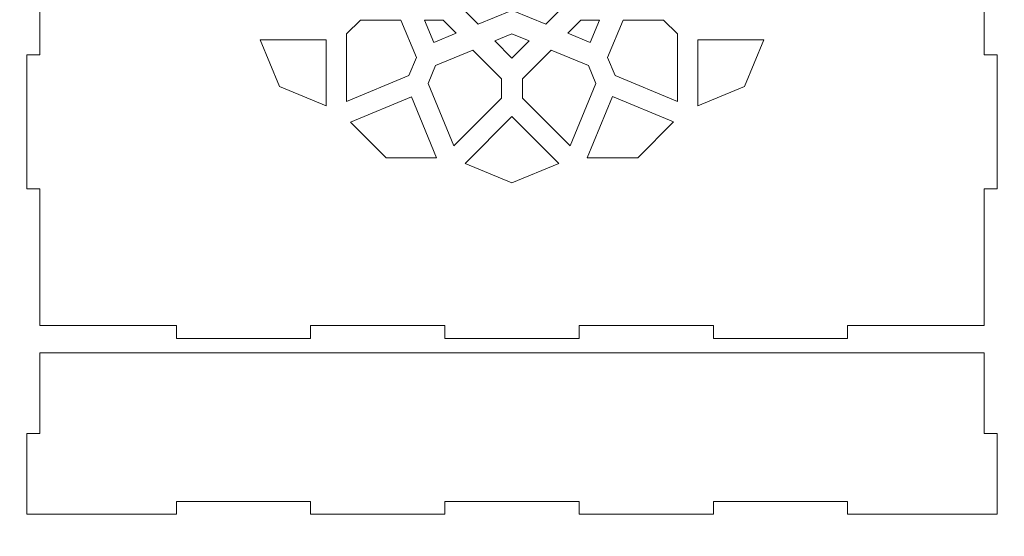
# Model space of a CAD drawing. Header units: centimetres. Extents: x -105 to 112, y -140 to 143.
# Tile 26 of 90: x -8 to 16, y -115 to -102. Entities that reach past the tile are written whole.
import ezdxf

# ---------------------------------------------------------------- set-up
doc = ezdxf.new("R2010")
doc.units = ezdxf.units.CM
doc.header["$MEASUREMENT"] = 0
doc.layers.add('Layer 1', color=7, linetype='Continuous')

msp = doc.modelspace()

# ---------------------------------------------------------------- linework, layer by layer
at = {"layer": 'Layer 1', "color": 240, "lineweight": 211}
msp.add_open_spline([(-100.73824, -37.30038), (-100.73824, -37.30038), (27.42324, -37.30038), (27.42324, -37.30038), (27.42324, -37.30038), (29.71918, -37.30038), (31.59804, -39.17888), (31.59804, -41.47518), (31.59804, -41.47518), (31.59804, -41.47518), (31.59804, -119.18666), (31.59804, -119.18666), (31.59804, -119.18666), (31.59804, -121.48289), (29.71918, -123.36182), (27.42324, -123.36182), (27.42324, -123.36182), (27.42324, -123.36182), (-100.73824, -123.36182), (-100.73824, -123.36182), (-100.73824, -123.36182), (-103.0344, -123.36182), (-104.91305, -121.48289), (-104.91305, -119.18666), (-104.91305, -119.18666), (-104.91305, -119.18666), (-104.91305, -41.47518), (-104.91305, -41.47518), (-104.91305, -41.47518), (-104.91305, -39.17888), (-103.0344, -37.30038), (-100.73824, -37.30038)], degree=3, knots=[0, 0, 0, 0, 0.11111111, 0.11111111, 0.11111111, 0.11111111, 0.22222222, 0.22222222, 0.22222222, 0.22222222, 0.33333333, 0.33333333, 0.33333333, 0.33333333, 0.44444444, 0.44444444, 0.44444444, 0.44444444, 0.55555556, 0.55555556, 0.55555556, 0.55555556, 0.66666667, 0.66666667, 0.66666667, 0.66666667, 0.77777778, 0.77777778, 0.77777778, 0.77777778, 1, 1, 1, 1], dxfattribs=at)
at = {"layer": 'Layer 1', "color": 250, "lineweight": 9}
for points, knots in [([(15.32682, -90.07702), (15.32682, -90.07702), (15.63673, -90.07702), (15.63673, -90.07702), (15.63673, -90.07702), (15.63673, -90.07702), (15.63673, -93.31792), (15.63673, -93.31792), (15.63673, -93.31792), (15.63673, -93.31792), (15.32682, -93.31792), (15.32682, -93.31792), (15.32682, -93.31792), (15.32682, -93.31792), (15.32682, -96.55883), (15.32682, -96.55883), (15.32682, -96.55883), (15.32682, -96.55883), (15.63673, -96.55883), (15.63673, -96.55883), (15.63673, -96.55883), (15.63673, -96.55883), (15.63673, -99.80011), (15.63673, -99.80011), (15.63673, -99.80011), (15.63673, -99.80011), (15.32682, -99.80011), (15.32682, -99.80011), (15.32682, -99.80011), (15.32682, -99.80011), (15.32682, -103.0412), (15.32682, -103.0412), (15.32682, -103.0412), (15.32682, -103.0412), (15.63673, -103.0412), (15.63673, -103.0412), (15.63673, -103.0412), (15.63673, -103.0412), (15.63673, -106.28213), (15.63673, -106.28213), (15.63673, -106.28213), (15.63673, -106.28213), (15.32682, -106.28213), (15.32682, -106.28213), (15.32682, -106.28213), (15.32682, -106.28213), (15.32682, -109.58165), (15.32682, -109.58165), (15.32682, -109.58165), (15.32682, -109.58165), (12.02742, -109.58165), (12.02742, -109.58165), (12.02742, -109.58165), (12.02742, -109.58165), (12.02742, -109.89139), (12.02742, -109.89139), (12.02742, -109.89139), (12.02742, -109.89139), (8.78633, -109.89139), (8.78633, -109.89139), (8.78633, -109.89139), (8.78633, -109.89139), (8.78633, -109.58165), (8.78633, -109.58165), (8.78633, -109.58165), (8.78633, -109.58165), (5.54542, -109.58165), (5.54542, -109.58165), (5.54542, -109.58165), (5.54542, -109.58165), (5.54542, -109.89139), (5.54542, -109.89139), (5.54542, -109.89139), (5.54542, -109.89139), (2.30451, -109.89139), (2.30451, -109.89139), (2.30451, -109.89139), (2.30451, -109.89139), (2.30451, -109.58165), (2.30451, -109.58165), (2.30451, -109.58165), (2.30451, -109.58165), (-0.93676, -109.58165), (-0.93676, -109.58165), (-0.93676, -109.58165), (-0.93676, -109.58165), (-0.93676, -109.89139), (-0.93676, -109.89139), (-0.93676, -109.89139), (-0.93676, -109.89139), (-4.17786, -109.89139), (-4.17786, -109.89139), (-4.17786, -109.89139), (-4.17786, -109.89139), (-4.17786, -109.58165), (-4.17786, -109.58165), (-4.17786, -109.58165), (-4.17786, -109.58165), (-7.47708, -109.58165), (-7.47708, -109.58165), (-7.47708, -109.58165), (-7.47708, -109.58165), (-7.47708, -106.28213), (-7.47708, -106.28213), (-7.47708, -106.28213), (-7.47708, -106.28213), (-7.78716, -106.28213), (-7.78716, -106.28213), (-7.78716, -106.28213), (-7.78716, -106.28213), (-7.78716, -103.0412), (-7.78716, -103.0412), (-7.78716, -103.0412), (-7.78716, -103.0412), (-7.47708, -103.0412), (-7.47708, -103.0412), (-7.47708, -103.0412), (-7.47708, -103.0412), (-7.47708, -99.80011), (-7.47708, -99.80011), (-7.47708, -99.80011), (-7.47708, -99.80011), (-7.78716, -99.80011), (-7.78716, -99.80011), (-7.78716, -99.80011), (-7.78716, -99.80011), (-7.78716, -96.55883), (-7.78716, -96.55883), (-7.78716, -96.55883), (-7.78716, -96.55883), (-7.47708, -96.55883), (-7.47708, -96.55883), (-7.47708, -96.55883), (-7.47708, -96.55883), (-7.47708, -93.31792), (-7.47708, -93.31792), (-7.47708, -93.31792), (-7.47708, -93.31792), (-7.78716, -93.31792), (-7.78716, -93.31792), (-7.78716, -93.31792), (-7.78716, -93.31792), (-7.78716, -90.07702), (-7.78716, -90.07702), (-7.78716, -90.07702), (-7.78716, -90.07702), (-7.47708, -90.07702), (-7.47708, -90.07702), (-7.47708, -90.07702), (-7.47708, -90.07702), (-7.47708, -86.77743), (-7.47708, -86.77743), (-7.47708, -86.77743), (-7.47708, -86.77743), (-4.17786, -86.77743), (-4.17786, -86.77743), (-4.17786, -86.77743), (-4.17786, -86.77743), (-4.17786, -86.46771), (-4.17786, -86.46771), (-4.17786, -86.46771), (-4.17786, -86.46771), (-0.93676, -86.46771), (-0.93676, -86.46771), (-0.93676, -86.46771), (-0.93676, -86.46771), (-0.93676, -86.77743), (-0.93676, -86.77743), (-0.93676, -86.77743), (-0.93676, -86.77743), (2.30451, -86.77743), (2.30451, -86.77743), (2.30451, -86.77743), (2.30451, -86.77743), (2.30451, -86.46771), (2.30451, -86.46771), (2.30451, -86.46771), (2.30451, -86.46771), (5.54542, -86.46771), (5.54542, -86.46771), (5.54542, -86.46771), (5.54542, -86.46771), (5.54542, -86.77743), (5.54542, -86.77743), (5.54542, -86.77743), (5.54542, -86.77743), (8.78633, -86.77743), (8.78633, -86.77743), (8.78633, -86.77743), (8.78633, -86.77743), (8.78633, -86.46771), (8.78633, -86.46771), (8.78633, -86.46771), (8.78633, -86.46771), (12.02742, -86.46771), (12.02742, -86.46771), (12.02742, -86.46771), (12.02742, -86.46771), (12.02742, -86.77743), (12.02742, -86.77743), (12.02742, -86.77743), (12.02742, -86.77743), (15.32682, -86.77743), (15.32682, -86.77743), (15.32682, -86.77743), (15.32682, -86.77743), (15.32682, -90.07702), (15.32682, -90.07702)], [0, 0, 0, 0, 0.01886792, 0.01886792, 0.01886792, 0.01886792, 0.03773585, 0.03773585, 0.03773585, 0.03773585, 0.05660377, 0.05660377, 0.05660377, 0.05660377, 0.0754717, 0.0754717, 0.0754717, 0.0754717, 0.09433962, 0.09433962, 0.09433962, 0.09433962, 0.11320755, 0.11320755, 0.11320755, 0.11320755, 0.13207547, 0.13207547, 0.13207547, 0.13207547, 0.1509434, 0.1509434, 0.1509434, 0.1509434, 0.16981132, 0.16981132, 0.16981132, 0.16981132, 0.18867925, 0.18867925, 0.18867925, 0.18867925, 0.20754717, 0.20754717, 0.20754717, 0.20754717, 0.22641509, 0.22641509, 0.22641509, 0.22641509, 0.24528302, 0.24528302, 0.24528302, 0.24528302, 0.26415094, 0.26415094, 0.26415094, 0.26415094, 0.28301887, 0.28301887, 0.28301887, 0.28301887, 0.30188679, 0.30188679, 0.30188679, 0.30188679, 0.32075472, 0.32075472, 0.32075472, 0.32075472, 0.33962264, 0.33962264, 0.33962264, 0.33962264, 0.35849057, 0.35849057, 0.35849057, 0.35849057, 0.37735849, 0.37735849, 0.37735849, 0.37735849, 0.39622642, 0.39622642, 0.39622642, 0.39622642, 0.41509434, 0.41509434, 0.41509434, 0.41509434, 0.43396226, 0.43396226, 0.43396226, 0.43396226, 0.45283019, 0.45283019, 0.45283019, 0.45283019, 0.47169811, 0.47169811, 0.47169811, 0.47169811, 0.49056604, 0.49056604, 0.49056604, 0.49056604, 0.50943396, 0.50943396, 0.50943396, 0.50943396, 0.52830189, 0.52830189, 0.52830189, 0.52830189, 0.54716981, 0.54716981, 0.54716981, 0.54716981, 0.56603774, 0.56603774, 0.56603774, 0.56603774, 0.58490566, 0.58490566, 0.58490566, 0.58490566, 0.60377358, 0.60377358, 0.60377358, 0.60377358, 0.62264151, 0.62264151, 0.62264151, 0.62264151, 0.64150943, 0.64150943, 0.64150943, 0.64150943, 0.66037736, 0.66037736, 0.66037736, 0.66037736, 0.67924528, 0.67924528, 0.67924528, 0.67924528, 0.69811321, 0.69811321, 0.69811321, 0.69811321, 0.71698113, 0.71698113, 0.71698113, 0.71698113, 0.73584906, 0.73584906, 0.73584906, 0.73584906, 0.75471698, 0.75471698, 0.75471698, 0.75471698, 0.77358491, 0.77358491, 0.77358491, 0.77358491, 0.79245283, 0.79245283, 0.79245283, 0.79245283, 0.81132075, 0.81132075, 0.81132075, 0.81132075, 0.83018868, 0.83018868, 0.83018868, 0.83018868, 0.8490566, 0.8490566, 0.8490566, 0.8490566, 0.86792453, 0.86792453, 0.86792453, 0.86792453, 0.88679245, 0.88679245, 0.88679245, 0.88679245, 0.90566038, 0.90566038, 0.90566038, 0.90566038, 0.9245283, 0.9245283, 0.9245283, 0.9245283, 0.94339623, 0.94339623, 0.94339623, 0.94339623, 0.96226415, 0.96226415, 0.96226415, 0.96226415, 1, 1, 1, 1]), ([(-0.93676, -114.14019), (-0.93676, -114.14019), (-0.93676, -113.83045), (-0.93676, -113.83045), (-0.93676, -113.83045), (-0.93676, -113.83045), (-4.17786, -113.83045), (-4.17786, -113.83045), (-4.17786, -113.83045), (-4.17786, -113.83045), (-4.17786, -114.14019), (-4.17786, -114.14019), (-4.17786, -114.14019), (-4.17786, -114.14019), (-7.78716, -114.14019), (-7.78716, -114.14019), (-7.78716, -114.14019), (-7.78716, -114.14019), (-7.78716, -112.19109), (-7.78716, -112.19109), (-7.78716, -112.19109), (-7.78716, -112.19109), (-7.47726, -112.19109), (-7.47726, -112.19109), (-7.47726, -112.19109), (-7.47726, -112.19109), (-7.47726, -110.242), (-7.47726, -110.242), (-7.47726, -110.242), (-7.47726, -110.242), (15.32682, -110.242), (15.32682, -110.242), (15.32682, -110.242), (15.32682, -110.242), (15.32682, -112.19109), (15.32682, -112.19109), (15.32682, -112.19109), (15.32682, -112.19109), (15.63673, -112.19109), (15.63673, -112.19109), (15.63673, -112.19109), (15.63673, -112.19109), (15.63673, -114.14019), (15.63673, -114.14019), (15.63673, -114.14019), (15.63673, -114.14019), (12.02742, -114.14019), (12.02742, -114.14019), (12.02742, -114.14019), (12.02742, -114.14019), (12.02742, -113.83045), (12.02742, -113.83045), (12.02742, -113.83045), (12.02742, -113.83045), (8.78633, -113.83045), (8.78633, -113.83045), (8.78633, -113.83045), (8.78633, -113.83045), (8.78633, -114.14019), (8.78633, -114.14019), (8.78633, -114.14019), (8.78633, -114.14019), (5.54542, -114.14019), (5.54542, -114.14019), (5.54542, -114.14019), (5.54542, -114.14019), (5.54542, -113.83045), (5.54542, -113.83045), (5.54542, -113.83045), (5.54542, -113.83045), (2.30451, -113.83045), (2.30451, -113.83045), (2.30451, -113.83045), (2.30451, -113.83045), (2.30451, -114.14019), (2.30451, -114.14019), (2.30451, -114.14019), (2.30451, -114.14019), (-0.93676, -114.14019), (-0.93676, -114.14019)], [0, 0, 0, 0, 0.04761905, 0.04761905, 0.04761905, 0.04761905, 0.0952381, 0.0952381, 0.0952381, 0.0952381, 0.14285714, 0.14285714, 0.14285714, 0.14285714, 0.19047619, 0.19047619, 0.19047619, 0.19047619, 0.23809524, 0.23809524, 0.23809524, 0.23809524, 0.28571429, 0.28571429, 0.28571429, 0.28571429, 0.33333333, 0.33333333, 0.33333333, 0.33333333, 0.38095238, 0.38095238, 0.38095238, 0.38095238, 0.42857143, 0.42857143, 0.42857143, 0.42857143, 0.47619048, 0.47619048, 0.47619048, 0.47619048, 0.52380952, 0.52380952, 0.52380952, 0.52380952, 0.57142857, 0.57142857, 0.57142857, 0.57142857, 0.61904762, 0.61904762, 0.61904762, 0.61904762, 0.66666667, 0.66666667, 0.66666667, 0.66666667, 0.71428571, 0.71428571, 0.71428571, 0.71428571, 0.76190476, 0.76190476, 0.76190476, 0.76190476, 0.80952381, 0.80952381, 0.80952381, 0.80952381, 0.85714286, 0.85714286, 0.85714286, 0.85714286, 0.9047619, 0.9047619, 0.9047619, 0.9047619, 1, 1, 1, 1])]:
    msp.add_open_spline(points, degree=3, knots=knots, dxfattribs=at)
at = {"layer": 'Layer 1', "color": 142, "lineweight": 9}
for points, knots in [([(2.56773, -101.76126), (2.56773, -101.76126), (3.23967, -101.76126), (3.23967, -101.76126), (3.23967, -101.76126), (3.23967, -101.76126), (3.92469, -101.07478), (3.92469, -101.07478), (3.92469, -101.07478), (3.92469, -101.07478), (4.60989, -101.76126), (4.60989, -101.76126), (4.60989, -101.76126), (4.60989, -101.76126), (5.28238, -101.76126), (5.28238, -101.76126), (5.28238, -101.76126), (5.28238, -101.76126), (4.74323, -102.30132), (4.74323, -102.30132), (4.74323, -102.30132), (4.74323, -102.30132), (3.95648, -101.9747), (3.95648, -101.9747), (3.95648, -101.9747), (3.95648, -101.9747), (3.92469, -101.98778), (3.92469, -101.98778), (3.92469, -101.98778), (3.92469, -101.98778), (3.89308, -101.9747), (3.89308, -101.9747), (3.89308, -101.9747), (3.89308, -101.9747), (3.1067, -102.30132), (3.1067, -102.30132), (3.1067, -102.30132), (3.1067, -102.30132), (2.56773, -101.76126), (2.56773, -101.76126), (2.56773, -101.76126), (2.56773, -101.76126), (2.56773, -101.76126), (2.56773, -101.76126)], [0, 0, 0, 0, 0.08333333, 0.08333333, 0.08333333, 0.08333333, 0.16666667, 0.16666667, 0.16666667, 0.16666667, 0.25, 0.25, 0.25, 0.25, 0.33333333, 0.33333333, 0.33333333, 0.33333333, 0.41666667, 0.41666667, 0.41666667, 0.41666667, 0.5, 0.5, 0.5, 0.5, 0.58333333, 0.58333333, 0.58333333, 0.58333333, 0.66666667, 0.66666667, 0.66666667, 0.66666667, 0.75, 0.75, 0.75, 0.75, 0.83333333, 0.83333333, 0.83333333, 0.83333333, 1, 1, 1, 1]), ([(1.43456, -103.54239), (1.43456, -103.54239), (-0.06754, -104.16619), (-0.06754, -104.16619), (-0.06754, -104.16619), (-0.06754, -104.16619), (-0.06754, -102.53692), (-0.06754, -102.53692), (-0.06754, -102.53692), (-0.06754, -102.53692), (0.26543, -102.20304), (0.26543, -102.20304), (0.26543, -102.20304), (0.26543, -102.20304), (1.24146, -102.20304), (1.24146, -102.20304), (1.24146, -102.20304), (1.24146, -102.20304), (1.61513, -103.10641), (1.61513, -103.10641), (1.61513, -103.10641), (1.61513, -103.10641), (1.43456, -103.54239), (1.43456, -103.54239), (1.43456, -103.54239), (1.43456, -103.54239), (1.43456, -103.54239), (1.43456, -103.54239)], [0, 0, 0, 0, 0.125, 0.125, 0.125, 0.125, 0.25, 0.25, 0.25, 0.25, 0.375, 0.375, 0.375, 0.375, 0.5, 0.5, 0.5, 0.5, 0.625, 0.625, 0.625, 0.625, 0.75, 0.75, 0.75, 0.75, 1, 1, 1, 1]), ([(2.57826, -102.52039), (2.57826, -102.52039), (2.03748, -102.74474), (2.03748, -102.74474), (2.03748, -102.74474), (2.03748, -102.74474), (1.81331, -102.20304), (1.81331, -102.20304), (1.81331, -102.20304), (1.81331, -102.20304), (2.26146, -102.20304), (2.26146, -102.20304), (2.26146, -102.20304), (2.26146, -102.20304), (2.57826, -102.52039), (2.57826, -102.52039), (2.57826, -102.52039), (2.57826, -102.52039), (2.57826, -102.52039), (2.57826, -102.52039)], [0, 0, 0, 0, 0.16666667, 0.16666667, 0.16666667, 0.16666667, 0.33333333, 0.33333333, 0.33333333, 0.33333333, 0.5, 0.5, 0.5, 0.5, 0.66666667, 0.66666667, 0.66666667, 0.66666667, 1, 1, 1, 1]), ([(6.03625, -102.20304), (6.03625, -102.20304), (5.81245, -102.74474), (5.81245, -102.74474), (5.81245, -102.74474), (5.81245, -102.74474), (5.27166, -102.52039), (5.27166, -102.52039), (5.27166, -102.52039), (5.27166, -102.52039), (5.58811, -102.20304), (5.58811, -102.20304), (5.58811, -102.20304), (5.58811, -102.20304), (6.03625, -102.20304), (6.03625, -102.20304), (6.03625, -102.20304), (6.03625, -102.20304), (6.03625, -102.20304), (6.03625, -102.20304)], [0, 0, 0, 0, 0.16666667, 0.16666667, 0.16666667, 0.16666667, 0.33333333, 0.33333333, 0.33333333, 0.33333333, 0.5, 0.5, 0.5, 0.5, 0.66666667, 0.66666667, 0.66666667, 0.66666667, 1, 1, 1, 1]), ([(6.60846, -102.20304), (6.60846, -102.20304), (6.2348, -103.10641), (6.2348, -103.10641), (6.2348, -103.10641), (6.2348, -103.10641), (6.415, -103.54239), (6.415, -103.54239), (6.415, -103.54239), (6.415, -103.54239), (7.91711, -104.16619), (7.91711, -104.16619), (7.91711, -104.16619), (7.91711, -104.16619), (7.91711, -102.53692), (7.91711, -102.53692), (7.91711, -102.53692), (7.91711, -102.53692), (7.58413, -102.20304), (7.58413, -102.20304), (7.58413, -102.20304), (7.58413, -102.20304), (6.60846, -102.20304), (6.60846, -102.20304), (6.60846, -102.20304), (6.60846, -102.20304), (6.60846, -102.20304), (6.60846, -102.20304)], [0, 0, 0, 0, 0.125, 0.125, 0.125, 0.125, 0.25, 0.25, 0.25, 0.25, 0.375, 0.375, 0.375, 0.375, 0.5, 0.5, 0.5, 0.5, 0.625, 0.625, 0.625, 0.625, 0.75, 0.75, 0.75, 0.75, 1, 1, 1, 1]), ([(-2.15349, -102.67807), (-2.15349, -102.67807), (-0.56528, -102.67807), (-0.56528, -102.67807), (-0.56528, -102.67807), (-0.56528, -102.67807), (-0.56528, -104.26919), (-0.56528, -104.26919), (-0.56528, -104.26919), (-0.56528, -104.26919), (-1.68827, -103.80342), (-1.68827, -103.80342), (-1.68827, -103.80342), (-1.68827, -103.80342), (-2.15349, -102.67807), (-2.15349, -102.67807), (-2.15349, -102.67807), (-2.15349, -102.67807), (-2.15349, -102.67807), (-2.15349, -102.67807)], [0, 0, 0, 0, 0.16666667, 0.16666667, 0.16666667, 0.16666667, 0.33333333, 0.33333333, 0.33333333, 0.33333333, 0.5, 0.5, 0.5, 0.5, 0.66666667, 0.66666667, 0.66666667, 0.66666667, 1, 1, 1, 1]), ([(3.51106, -102.70641), (3.51106, -102.70641), (3.92469, -102.53456), (3.92469, -102.53456), (3.92469, -102.53456), (3.92469, -102.53456), (4.33905, -102.70641), (4.33905, -102.70641), (4.33905, -102.70641), (4.33905, -102.70641), (3.92469, -103.12113), (3.92469, -103.12113), (3.92469, -103.12113), (3.92469, -103.12113), (3.51106, -102.70641), (3.51106, -102.70641), (3.51106, -102.70641), (3.51106, -102.70641), (3.51106, -102.70641), (3.51106, -102.70641)], [0, 0, 0, 0, 0.16666667, 0.16666667, 0.16666667, 0.16666667, 0.33333333, 0.33333333, 0.33333333, 0.33333333, 0.5, 0.5, 0.5, 0.5, 0.66666667, 0.66666667, 0.66666667, 0.66666667, 1, 1, 1, 1]), ([(8.41484, -104.26955), (8.41484, -104.26955), (8.41484, -102.67807), (8.41484, -102.67807), (8.41484, -102.67807), (8.41484, -102.67807), (10.00305, -102.67807), (10.00305, -102.67807), (10.00305, -102.67807), (10.00305, -102.67807), (9.5382, -103.80306), (9.5382, -103.80306), (9.5382, -103.80306), (9.5382, -103.80306), (8.41484, -104.26955), (8.41484, -104.26955), (8.41484, -104.26955), (8.41484, -104.26955), (8.41484, -104.26955), (8.41484, -104.26955)], [0, 0, 0, 0, 0.16666667, 0.16666667, 0.16666667, 0.16666667, 0.33333333, 0.33333333, 0.33333333, 0.33333333, 0.5, 0.5, 0.5, 0.5, 0.66666667, 0.66666667, 0.66666667, 0.66666667, 1, 1, 1, 1]), ([(1.90051, -103.73585), (1.90051, -103.73585), (2.08089, -103.29969), (2.08089, -103.29969), (2.08089, -103.29969), (2.08089, -103.29969), (2.98245, -102.92585), (2.98245, -102.92585), (2.98245, -102.92585), (2.98245, -102.92585), (3.67255, -103.61686), (3.67255, -103.61686), (3.67255, -103.61686), (3.67255, -103.61686), (3.67255, -104.08917), (3.67255, -104.08917), (3.67255, -104.08917), (3.67255, -104.08917), (2.52286, -105.24104), (2.52286, -105.24104), (2.52286, -105.24104), (2.52286, -105.24104), (1.90051, -103.73585), (1.90051, -103.73585), (1.90051, -103.73585), (1.90051, -103.73585), (1.90051, -103.73585), (1.90051, -103.73585)], [0, 0, 0, 0, 0.125, 0.125, 0.125, 0.125, 0.25, 0.25, 0.25, 0.25, 0.375, 0.375, 0.375, 0.375, 0.5, 0.5, 0.5, 0.5, 0.625, 0.625, 0.625, 0.625, 0.75, 0.75, 0.75, 0.75, 1, 1, 1, 1]), ([(4.86712, -102.92585), (4.86712, -102.92585), (5.76885, -103.29969), (5.76885, -103.29969), (5.76885, -103.29969), (5.76885, -103.29969), (5.94906, -103.73585), (5.94906, -103.73585), (5.94906, -103.73585), (5.94906, -103.73585), (5.3267, -105.24104), (5.3267, -105.24104), (5.3267, -105.24104), (5.3267, -105.24104), (4.17701, -104.08917), (4.17701, -104.08917), (4.17701, -104.08917), (4.17701, -104.08917), (4.17701, -103.61686), (4.17701, -103.61686), (4.17701, -103.61686), (4.17701, -103.61686), (4.86712, -102.92585), (4.86712, -102.92585), (4.86712, -102.92585), (4.86712, -102.92585), (4.86712, -102.92585), (4.86712, -102.92585)], [0, 0, 0, 0, 0.125, 0.125, 0.125, 0.125, 0.25, 0.25, 0.25, 0.25, 0.375, 0.375, 0.375, 0.375, 0.5, 0.5, 0.5, 0.5, 0.625, 0.625, 0.625, 0.625, 0.75, 0.75, 0.75, 0.75, 1, 1, 1, 1]), ([(0.02728, -104.6661), (0.02728, -104.6661), (1.49487, -104.0572), (1.49487, -104.0572), (1.49487, -104.0572), (1.49487, -104.0572), (2.10269, -105.52748), (2.10269, -105.52748), (2.10269, -105.52748), (2.10269, -105.52748), (0.88705, -105.52748), (0.88705, -105.52748), (0.88705, -105.52748), (0.88705, -105.52748), (0.02728, -104.6661), (0.02728, -104.6661), (0.02728, -104.6661), (0.02728, -104.6661), (0.02728, -104.6661), (0.02728, -104.6661)], [0, 0, 0, 0, 0.16666667, 0.16666667, 0.16666667, 0.16666667, 0.33333333, 0.33333333, 0.33333333, 0.33333333, 0.5, 0.5, 0.5, 0.5, 0.66666667, 0.66666667, 0.66666667, 0.66666667, 1, 1, 1, 1]), ([(5.74015, -105.52748), (5.74015, -105.52748), (6.35124, -104.04902), (6.35124, -104.04902), (6.35124, -104.04902), (6.35124, -104.04902), (7.82682, -104.66102), (7.82682, -104.66102), (7.82682, -104.66102), (7.82682, -104.66102), (6.96251, -105.52748), (6.96251, -105.52748), (6.96251, -105.52748), (6.96251, -105.52748), (5.74015, -105.52748), (5.74015, -105.52748), (5.74015, -105.52748), (5.74015, -105.52748), (5.74015, -105.52748), (5.74015, -105.52748)], [0, 0, 0, 0, 0.16666667, 0.16666667, 0.16666667, 0.16666667, 0.33333333, 0.33333333, 0.33333333, 0.33333333, 0.5, 0.5, 0.5, 0.5, 0.66666667, 0.66666667, 0.66666667, 0.66666667, 1, 1, 1, 1]), ([(2.79552, -105.66401), (2.79552, -105.66401), (3.92469, -104.53241), (3.92469, -104.53241), (3.92469, -104.53241), (3.92469, -104.53241), (5.0544, -105.66401), (5.0544, -105.66401), (5.0544, -105.66401), (5.0544, -105.66401), (3.92469, -106.13255), (3.92469, -106.13255), (3.92469, -106.13255), (3.92469, -106.13255), (2.79552, -105.66401), (2.79552, -105.66401), (2.79552, -105.66401), (2.79552, -105.66401), (2.79552, -105.66401), (2.79552, -105.66401)], [0, 0, 0, 0, 0.16666667, 0.16666667, 0.16666667, 0.16666667, 0.33333333, 0.33333333, 0.33333333, 0.33333333, 0.5, 0.5, 0.5, 0.5, 0.66666667, 0.66666667, 0.66666667, 0.66666667, 1, 1, 1, 1])]:
    msp.add_open_spline(points, degree=3, knots=knots, dxfattribs=at)

doc.saveas('drawing.dxf')
